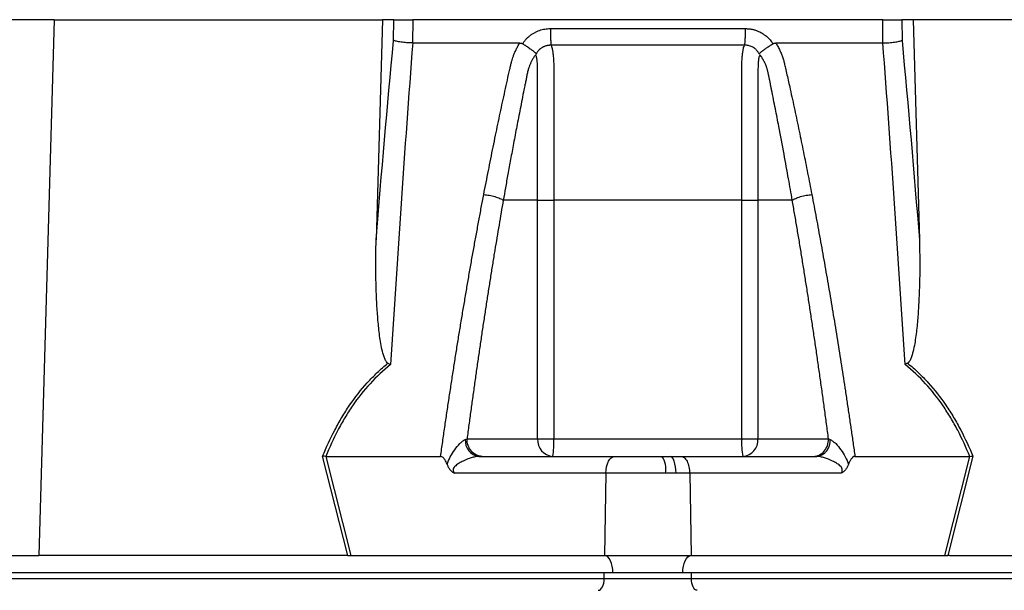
# Model space of a CAD drawing. Header units: millimetres. Extents: x 540 to 1430, y 615 to 2661.
# Tile 5 of 9: x 772 to 942, y 1114 to 1212. Entities that reach past the tile are written whole.
import ezdxf

# ---------------------------------------------------------------- set-up
doc = ezdxf.new("R2010")
doc.units = ezdxf.units.MM

msp = doc.modelspace()

# ---------------------------------------------------------------- linework, layer by layer
at = {"color": 7, "linetype": 'Continuous', "lineweight": 25}
for p, q in [((778.4, 1211.91), (720.65, 1211.91)), ((778.4, 1211.91), (775.77, 1119.91)), ((778.4, 1211.91), (834.8, 1211.91)), ((834.8, 1211.91), (833.71, 1174.12)), ((836.74, 1211.91), (834.8, 1211.91)), ((836.7, 1208.36), (836.74, 1211.91)), ((840.02, 1211.91), (839.98, 1207.91)), ((920.77, 1211.91), (840.02, 1211.91)), ((920.81, 1207.91), (920.77, 1211.91)), ((924.06, 1211.91), (924.09, 1208.36)), ((926, 1211.91), (924.06, 1211.91)), ((926, 1211.91), (927.08, 1174.12)), ((982.39, 1211.91), (926, 1211.91)), ((858.9, 1207.78), (858.98, 1207.91)), ((901.81, 1207.91), (901.9, 1207.78)), ((861.46, 1180.91), (855.56, 1180.91)), ((861.46, 1139.91), (861.46, 1180.91)), ((864.25, 1180.91), (864.25, 1139.91)), ((896.54, 1139.91), (896.54, 1180.91)), ((905.23, 1180.91), (899.33, 1180.91)), ((899.33, 1180.91), (899.33, 1139.91)), ((849.33, 1139.91), (861.46, 1139.91)), ((861.46, 1139.91), (864.25, 1139.91)), ((864.25, 1139.91), (896.54, 1139.91)), ((896.54, 1139.91), (899.33, 1139.91)), ((899.33, 1139.91), (911.46, 1139.91)), ((828.86, 1119.91), (824.52, 1136.93)), ((825.05, 1136.91), (829.38, 1119.91)), ((825.06, 1136.91), (844.79, 1136.91)), ((851.37, 1136.91), (874.7, 1136.91)), ((874.7, 1136.91), (882.83, 1136.91)), ((882.83, 1136.91), (884.24, 1136.91)), ((884.24, 1136.91), (886.1, 1136.91)), ((886.1, 1136.91), (909.43, 1136.91)), ((916, 1136.91), (935.74, 1136.91)), ((931.42, 1119.91), (935.75, 1136.91)), ((936.27, 1136.93), (931.94, 1119.91)), ((873.2, 1134.02), (847.16, 1134.02)), ((873.2, 1134.02), (872.95, 1119.91)), ((883.47, 1134.02), (873.2, 1134.02)), ((885.25, 1134.02), (883.47, 1134.02)), ((887.6, 1134.02), (885.25, 1134.02)), ((887.6, 1134.02), (887.85, 1119.91)), ((913.63, 1134.02), (887.6, 1134.02)), ((715.24, 1119.91), (775.77, 1119.91)), ((828.56, 1119.91), (775.77, 1119.91)), ((829.38, 1119.91), (872.95, 1119.91)), ((872.95, 1119.91), (887.85, 1119.91)), ((887.85, 1119.91), (931.42, 1119.91)), ((932.23, 1119.91), (985.03, 1119.91)), ((874.4, 1116.91), (629.4, 1116.91)), ((872.9, 1115.91), (872.9, 1116.91)), ((886.4, 1116.91), (874.4, 1116.91)), ((1131.4, 1116.91), (886.4, 1116.91)), ((887.9, 1115.91), (887.9, 1116.91)), ((633.4, 1115.91), (872.9, 1115.91)), ((872.9, 1115.91), (887.9, 1115.91)), ((887.9, 1115.91), (1127.4, 1115.91))]:
    msp.add_line(p, q, dxfattribs=at)
at = {"color": 7, "linetype": 'Continuous', "lineweight": 25, "flags": 128}
for points in [[(873.2, 1134.02), (873.23, 1134.59), (873.33, 1135.13), (873.47, 1135.63), (873.65, 1136.07), (873.88, 1136.43), (874.13, 1136.69), (874.41, 1136.86), (874.7, 1136.91)], [(885.25, 1134.02), (885.23, 1134.59), (885.17, 1135.13), (885.07, 1135.63), (884.95, 1136.07), (884.79, 1136.43), (884.62, 1136.69), (884.44, 1136.86), (884.24, 1136.91)], [(874.4, 1116.91), (874.37, 1117.48), (874.29, 1118.03), (874.16, 1118.54), (873.98, 1118.99), (873.76, 1119.37), (873.51, 1119.65), (873.24, 1119.83), (872.95, 1119.91)], [(886.4, 1116.91), (886.43, 1117.48), (886.51, 1118.03), (886.64, 1118.54), (886.82, 1118.99), (887.04, 1119.37), (887.29, 1119.65), (887.56, 1119.83), (887.85, 1119.91)], [(871.9, 1113.91), (872.09, 1113.95), (872.28, 1114.06), (872.45, 1114.25), (872.6, 1114.5), (872.73, 1114.8), (872.82, 1115.15), (872.88, 1115.52), (872.9, 1115.91)], [(888.9, 1113.91), (888.7, 1113.95), (888.51, 1114.06), (888.34, 1114.25), (888.19, 1114.5), (888.07, 1114.8), (887.97, 1115.15), (887.92, 1115.52), (887.9, 1115.91)]]:
    msp.add_lwpolyline(points, dxfattribs=at)
at = {"color": 7, "linetype": 'Continuous', "lineweight": 25}
for centre, radius, start, end in [((851.73, 1139.59), 2.7, 175.7146, 262.3682), ((864.28, 1139.72), 2.82, 176.1887, 265.5981), ((852.26, 1139.16), 12.01, 349.188, 3.5658), ((908.53, 1139.16), 12.01, 176.4342, 190.812), ((896.52, 1139.72), 2.82, 274.4019, 3.8113), ((909.07, 1139.59), 2.7, 277.6318, 4.2854), ((879.63, 1134.69), 3.9, 350.0918, 34.8299)]:
    msp.add_arc(centre, radius, start, end, dxfattribs=at)
for centre, major_axis, start_param, end_param in [((829.89, 1116.91), (16.23, -0.25), 1.637472, 1.655677), ((930.9, 1116.91), (16.23, 0.25), 1.485915, 1.504121)]:
    msp.add_ellipse(centre, major_axis=major_axis, ratio=0.184165, start_param=start_param, end_param=end_param, dxfattribs=at)
for points, knots in [([(836.74, 1211.91), (836.86, 1211.91), (837.03, 1211.91), (837.47, 1211.91), (837.73, 1211.91), (838.18, 1211.91), (838.34, 1211.91), (838.66, 1211.91), (838.83, 1211.91), (839.34, 1211.91), (839.68, 1211.91), (840.02, 1211.91)], [0, 0, 0, 0, 0.25, 0.25, 0.5, 0.5, 0.625, 0.625, 0.75, 0.75, 1, 1, 1, 1]), ([(920.77, 1211.91), (921.11, 1211.91), (921.46, 1211.91), (922.14, 1211.91), (922.46, 1211.91), (922.91, 1211.91), (923.05, 1211.91), (923.31, 1211.91), (923.44, 1211.91), (923.77, 1211.91), (923.94, 1211.91), (924.06, 1211.91)], [0, 0, 0, 0, 0.25, 0.25, 0.5, 0.5, 0.625, 0.625, 0.75, 0.75, 1, 1, 1, 1]), ([(858.98, 1207.91), (859.03, 1207.98), (859.12, 1208.11), (859.27, 1208.3), (859.42, 1208.49), (859.58, 1208.66), (859.75, 1208.83), (859.93, 1208.99), (860.11, 1209.15), (860.3, 1209.29), (860.5, 1209.43), (860.7, 1209.56), (860.91, 1209.68), (861.13, 1209.79), (861.42, 1209.93), (861.79, 1210.08), (862.25, 1210.21), (862.71, 1210.31), (863.18, 1210.37), (863.5, 1210.38), (863.66, 1210.38)], [0, 0, 0, 0, 0.044249, 0.088103, 0.131644, 0.174954, 0.21812, 0.261226, 0.304357, 0.347601, 0.391041, 0.434763, 0.478847, 0.523375, 0.568424, 0.654803, 0.740537, 0.826241, 0.912528, 1, 1, 1, 1]), ([(863.66, 1210.38), (863.66, 1210.1), (863.67, 1209.8), (863.68, 1209.22), (863.68, 1208.93), (863.71, 1208.41), (863.72, 1208.18), (863.75, 1207.79), (863.77, 1207.63), (863.78, 1207.52)], [0, 0, 0, 0, 0.25, 0.25, 0.5, 0.5, 0.75, 0.75, 1, 1, 1, 1]), ([(897.13, 1210.38), (897.13, 1210.1), (897.13, 1209.8), (897.12, 1209.22), (897.11, 1208.93), (897.09, 1208.41), (897.08, 1208.18), (897.05, 1207.79), (897.03, 1207.63), (897.01, 1207.52)], [0, 0, 0, 0, 0.25, 0.25, 0.5, 0.5, 0.75, 0.75, 1, 1, 1, 1]), ([(897.13, 1210.38), (897.21, 1210.38), (897.37, 1210.38), (897.61, 1210.36), (897.85, 1210.34), (898.08, 1210.31), (898.32, 1210.26), (898.55, 1210.21), (898.77, 1210.15), (899, 1210.07), (899.22, 1209.99), (899.51, 1209.87), (899.85, 1209.7), (900.24, 1209.47), (900.61, 1209.21), (900.95, 1208.93), (901.26, 1208.62), (901.55, 1208.28), (901.73, 1208.03), (901.81, 1207.91)], [0, 0, 0, 0, 0.043919, 0.087472, 0.13073, 0.173768, 0.216664, 0.259492, 0.30233, 0.345255, 0.388344, 0.431671, 0.51489, 0.596546, 0.677156, 0.757259, 0.837405, 0.91814, 1, 1, 1, 1]), ([(839.98, 1207.91), (839.64, 1207.92), (839.29, 1207.94), (838.61, 1207.99), (838.29, 1208.03), (837.84, 1208.09), (837.7, 1208.11), (837.44, 1208.16), (837.32, 1208.18), (837.1, 1208.23), (837, 1208.26), (836.83, 1208.31), (836.76, 1208.33), (836.7, 1208.36)], [0, 0, 0, 0, 0.25, 0.25, 0.5, 0.5, 0.625, 0.625, 0.75, 0.75, 0.875, 0.875, 1, 1, 1, 1]), ([(920.81, 1207.91), (921.16, 1207.92), (921.5, 1207.94), (922.18, 1207.99), (922.51, 1208.03), (922.95, 1208.09), (923.09, 1208.11), (923.35, 1208.16), (923.48, 1208.18), (923.7, 1208.23), (923.79, 1208.26), (923.96, 1208.31), (924.04, 1208.33), (924.09, 1208.36)], [0, 0, 0, 0, 0.25, 0.25, 0.5, 0.5, 0.625, 0.625, 0.75, 0.75, 0.875, 0.875, 1, 1, 1, 1]), ([(840, 1207.91), (839.3, 1198.76), (838.64, 1189.58), (837.37, 1171.16), (836.77, 1161.93), (836.19, 1152.67)], [0, 0, 0, 0, 0.5, 0.5, 1, 1, 1, 1]), ([(852.21, 1181.87), (852.34, 1182.56), (852.61, 1183.93), (853.01, 1185.98), (853.42, 1188.02), (853.83, 1190.04), (854.36, 1192.66), (855.03, 1195.86), (855.71, 1199.01), (856.27, 1201.53), (856.6, 1203.02), (856.84, 1204.08), (856.99, 1204.68), (857.14, 1205.19), (857.31, 1205.7), (857.51, 1206.22), (857.77, 1206.79), (858.06, 1207.36), (858.27, 1207.73), (858.38, 1207.91)], [0, 0, 0, 0, 0.077777, 0.1552, 0.232272, 0.308995, 0.385372, 0.530526, 0.674474, 0.747423, 0.819615, 0.846383, 0.869761, 0.889755, 0.906383, 0.929523, 0.9528, 0.976272, 1, 1, 1, 1]), ([(858.38, 1207.91), (858.42, 1207.91), (858.49, 1207.91), (858.6, 1207.89), (858.71, 1207.86), (858.81, 1207.83), (858.87, 1207.79), (858.9, 1207.78)], [0, 0, 0, 0, 0.212576, 0.416535, 0.614103, 0.807726, 1, 1, 1, 1]), ([(858.9, 1207.78), (858.94, 1207.75), (859.04, 1207.69), (859.18, 1207.6), (859.32, 1207.51), (859.45, 1207.43), (859.58, 1207.34), (859.7, 1207.26), (859.82, 1207.18), (859.93, 1207.11), (860.1, 1206.99), (860.31, 1206.84), (860.54, 1206.68), (860.73, 1206.53), (860.88, 1206.41), (861, 1206.31), (861.08, 1206.22), (861.14, 1206.15), (861.18, 1206.08), (861.2, 1206.03), (861.2, 1206.01)], [0, 0, 0, 0, 0.048652, 0.096489, 0.14339, 0.189242, 0.233941, 0.277392, 0.319512, 0.360225, 0.399465, 0.506174, 0.603082, 0.689684, 0.765815, 0.831582, 0.887296, 0.933441, 0.970686, 1, 1, 1, 1]), ([(863.78, 1207.52), (863.73, 1207.52), (863.61, 1207.52), (863.45, 1207.51), (863.28, 1207.49), (863.11, 1207.46), (862.95, 1207.42), (862.79, 1207.37), (862.63, 1207.31), (862.4, 1207.21), (862.11, 1207.04), (861.81, 1206.81), (861.59, 1206.57), (861.42, 1206.35), (861.3, 1206.17), (861.24, 1206.05), (861.21, 1206)], [0, 0, 0, 0, 0.053313, 0.106595, 0.159871, 0.213166, 0.266504, 0.319912, 0.373414, 0.427035, 0.564479, 0.685227, 0.789255, 0.876458, 0.946721, 1, 1, 1, 1]), ([(897.01, 1207.52), (895.73, 1207.52), (892.98, 1207.52), (888.99, 1207.52), (884.77, 1207.52), (881.9, 1207.52), (878.9, 1207.52), (876.02, 1207.52), (871.8, 1207.52), (867.82, 1207.52), (865.07, 1207.52), (863.78, 1207.52)], [0.7589111, 0.7589111, 0.7589111, 0.7589111, 0.7820302, 0.8131687, 0.8443073, 0.8754458, 0.8754458, 0.9065844, 0.9377229, 0.9688615, 0.9919807, 0.9919807, 0.9919807, 0.9919807]), ([(863.78, 1207.52), (863.83, 1207.41), (863.88, 1207.27), (863.96, 1206.95), (864, 1206.78), (864.06, 1206.38), (864.09, 1206.16), (864.14, 1205.7), (864.17, 1205.45), (864.2, 1204.94), (864.21, 1204.66), (864.24, 1204.11), (864.24, 1203.83), (864.25, 1203.4), (864.25, 1203.25), (864.25, 1202.96), (864.25, 1202.82), (864.25, 1202.38), (864.25, 1199.77), (864.25, 1197.16), (864.25, 1190.2), (864.25, 1185.55), (864.25, 1180.91)], [0, 0, 0, 0, 0.03125, 0.03125, 0.0625, 0.0625, 0.09375, 0.09375, 0.125, 0.125, 0.15625, 0.15625, 0.1875, 0.1875, 0.203125, 0.203125, 0.21875, 0.21875, 0.25, 0.5, 0.5, 1, 1, 1, 1]), ([(896.54, 1180.91), (896.54, 1185.55), (896.55, 1190.2), (896.55, 1197.16), (896.55, 1199.77), (896.55, 1202.38), (896.55, 1202.82), (896.55, 1202.96), (896.55, 1203.25), (896.55, 1203.4), (896.55, 1203.83), (896.56, 1204.11), (896.58, 1204.66), (896.59, 1204.94), (896.63, 1205.45), (896.65, 1205.7), (896.7, 1206.16), (896.73, 1206.38), (896.8, 1206.78), (896.83, 1206.95), (896.92, 1207.27), (896.96, 1207.41), (897.01, 1207.52)], [0, 0, 0, 0, 0.5, 0.5, 0.75, 0.78125, 0.78125, 0.796875, 0.796875, 0.8125, 0.8125, 0.84375, 0.84375, 0.875, 0.875, 0.90625, 0.90625, 0.9375, 0.9375, 0.96875, 0.96875, 1, 1, 1, 1]), ([(899.58, 1206), (899.56, 1206.04), (899.52, 1206.12), (899.44, 1206.25), (899.34, 1206.4), (899.21, 1206.57), (899.05, 1206.74), (898.84, 1206.92), (898.6, 1207.09), (898.32, 1207.25), (898.01, 1207.38), (897.68, 1207.47), (897.35, 1207.52), (897.12, 1207.52), (897.01, 1207.52)], [0, 0, 0, 0, 0.038504, 0.086514, 0.144034, 0.211029, 0.287449, 0.37325, 0.468405, 0.572922, 0.680036, 0.786786, 0.893373, 1, 1, 1, 1]), ([(899.59, 1206.01), (899.6, 1206.02), (899.6, 1206.05), (899.62, 1206.09), (899.64, 1206.13), (899.68, 1206.18), (899.72, 1206.23), (899.77, 1206.28), (899.84, 1206.34), (899.91, 1206.41), (900, 1206.48), (900.11, 1206.56), (900.23, 1206.65), (900.36, 1206.75), (900.52, 1206.86), (900.69, 1206.99), (900.89, 1207.13), (901.12, 1207.28), (901.36, 1207.44), (901.63, 1207.61), (901.81, 1207.72), (901.9, 1207.78)], [0, 0, 0, 0, 0.017248, 0.037456, 0.060913, 0.087838, 0.118407, 0.152763, 0.191026, 0.233291, 0.279627, 0.330072, 0.384627, 0.443251, 0.505852, 0.572276, 0.648655, 0.730209, 0.816408, 0.906598, 1, 1, 1, 1]), ([(901.9, 1207.78), (901.92, 1207.79), (901.97, 1207.82), (902.06, 1207.85), (902.14, 1207.88), (902.23, 1207.9), (902.32, 1207.91), (902.38, 1207.91), (902.42, 1207.91)], [0, 0, 0, 0, 0.160202, 0.3210387, 0.4840271, 0.6506251, 0.8221989, 1, 1, 1, 1]), ([(902.42, 1207.91), (902.48, 1207.81), (902.6, 1207.6), (902.77, 1207.28), (902.94, 1206.97), (903.09, 1206.65), (903.23, 1206.33), (903.37, 1206.01), (903.49, 1205.68), (903.6, 1205.36), (903.74, 1204.94), (903.89, 1204.35), (904.09, 1203.49), (904.33, 1202.44), (904.59, 1201.23), (905.04, 1199.21), (905.65, 1196.39), (906.41, 1192.79), (907.15, 1189.17), (907.88, 1185.54), (908.35, 1183.1), (908.59, 1181.87)], [0, 0, 0, 0, 0.013423, 0.026738, 0.039956, 0.053088, 0.066144, 0.079134, 0.09207, 0.104963, 0.117824, 0.141662, 0.172831, 0.217057, 0.263491, 0.312127, 0.449156, 0.58733, 0.723761, 0.861313, 1, 1, 1, 1]), ([(924.61, 1152.67), (924.03, 1161.93), (923.43, 1171.16), (922.16, 1189.58), (921.5, 1198.76), (920.79, 1207.91)], [0, 0, 0, 0, 0.5, 0.5, 1, 1, 1, 1]), ([(861.11, 1205.88), (861.06, 1205.81), (860.95, 1205.67), (860.81, 1205.46), (860.68, 1205.24), (860.55, 1205.02), (860.43, 1204.8), (860.32, 1204.58), (860.22, 1204.36), (860.13, 1204.15), (860.05, 1203.93), (859.97, 1203.72), (859.9, 1203.51), (859.84, 1203.3), (859.78, 1203.06), (859.71, 1202.77), (859.63, 1202.44), (859.56, 1202.1), (859.5, 1201.77), (859.45, 1201.49), (859.4, 1201.25), (859.35, 1201.01), (859.29, 1200.7), (859.21, 1200.32), (859.04, 1199.48), (858.79, 1198.24), (858.48, 1196.64), (858.18, 1195.1), (857.79, 1193.11), (857.34, 1190.73), (856.83, 1187.99), (856.36, 1185.45), (855.95, 1183.11), (855.69, 1181.62), (855.56, 1180.91)], [0, 0, 0, 0, 0.010662, 0.021198, 0.031594, 0.041839, 0.051919, 0.061821, 0.071533, 0.08104, 0.09033, 0.099392, 0.108213, 0.116783, 0.125091, 0.138719, 0.152205, 0.165558, 0.178786, 0.1919, 0.198167, 0.207477, 0.219813, 0.235151, 0.25346, 0.319418, 0.382864, 0.443812, 0.502275, 0.618272, 0.726011, 0.825493, 0.916782, 1, 1, 1, 1]), ([(861.46, 1180.91), (861.46, 1185.14), (861.46, 1189.37), (861.46, 1195.72), (861.46, 1198.37), (861.46, 1201.28), (861.46, 1202.2), (861.46, 1202.6), (861.46, 1202.86), (861.46, 1202.99), (861.46, 1203.39), (861.46, 1203.65), (861.44, 1204.17), (861.43, 1204.41), (861.39, 1204.89), (861.37, 1205.11), (861.31, 1205.41), (861.29, 1205.51), (861.24, 1205.68), (861.21, 1205.75), (861.17, 1205.81)], [0, 0, 0, 0, 0.5, 0.5, 0.75, 0.8125, 0.84375, 0.859375, 0.859375, 0.875, 0.875, 0.90625, 0.90625, 0.9375, 0.9375, 0.96875, 0.96875, 0.984375, 0.984375, 1, 1, 1, 1]), ([(899.64, 1205.83), (899.56, 1205.71), (899.51, 1205.54), (899.43, 1205.14), (899.41, 1204.92), (899.37, 1204.45), (899.35, 1204.2), (899.34, 1203.69), (899.33, 1203.43), (899.33, 1203.03), (899.33, 1202.9), (899.33, 1202.63), (899.33, 1202.23), (899.33, 1201.31), (899.33, 1198.39), (899.33, 1191.51), (899.33, 1185.15), (899.33, 1180.91)], [0, 0, 0, 0, 0.03125, 0.03125, 0.0625, 0.0625, 0.09375, 0.09375, 0.125, 0.125, 0.140625, 0.140625, 0.15625, 0.1875, 0.25, 0.5, 1, 1, 1, 1]), ([(905.23, 1180.91), (905.02, 1182.13), (904.56, 1184.77), (903.79, 1189), (903.12, 1192.49), (902.62, 1195.09), (902.32, 1196.63), (902, 1198.23), (901.75, 1199.5), (901.57, 1200.41), (901.46, 1200.95), (901.35, 1201.48), (901.24, 1202.02), (901.12, 1202.55), (901.03, 1202.98), (900.96, 1203.31), (900.89, 1203.54), (900.82, 1203.77), (900.73, 1204.02), (900.62, 1204.27), (900.5, 1204.53), (900.37, 1204.8), (900.22, 1205.07), (900.06, 1205.34), (899.88, 1205.62), (899.75, 1205.79), (899.69, 1205.88)], [0, 0, 0, 0, 0.143085, 0.308796, 0.497427, 0.555835, 0.616742, 0.680167, 0.746121, 0.767405, 0.788723, 0.810074, 0.831456, 0.852865, 0.874301, 0.883002, 0.892336, 0.902282, 0.912815, 0.923904, 0.935514, 0.947608, 0.960145, 0.973084, 0.986383, 1, 1, 1, 1]), ([(844.79, 1136.91), (844.91, 1137.75), (845.15, 1139.42), (845.51, 1141.91), (845.87, 1144.39), (846.24, 1146.85), (846.62, 1149.3), (846.99, 1151.73), (847.37, 1154.14), (847.75, 1156.54), (848.14, 1158.92), (848.53, 1161.29), (848.93, 1163.64), (849.32, 1165.97), (849.72, 1168.29), (850.13, 1170.6), (850.54, 1172.88), (850.95, 1175.15), (851.37, 1177.41), (851.78, 1179.65), (852.07, 1181.13), (852.21, 1181.87)], [0, 0, 0, 0, 0.055211, 0.1101282, 0.1647529, 0.2190862, 0.2731293, 0.3268835, 0.38035, 0.4335301, 0.4864251, 0.5390363, 0.5913651, 0.6434129, 0.6951811, 0.7466711, 0.7978843, 0.8488223, 0.8994865, 0.9498786, 1, 1, 1, 1]), ([(852.21, 1181.87), (852.5, 1181.85), (852.83, 1181.81), (853.49, 1181.69), (853.82, 1181.61), (854.45, 1181.43), (854.74, 1181.33), (855.22, 1181.12), (855.42, 1181.01), (855.56, 1180.91)], [0, 0, 0, 0, 0.25, 0.25, 0.5, 0.5, 0.75, 0.75, 1, 1, 1, 1]), ([(905.23, 1180.91), (905.38, 1181.01), (905.57, 1181.12), (906.06, 1181.33), (906.35, 1181.43), (906.97, 1181.61), (907.31, 1181.69), (907.97, 1181.81), (908.29, 1181.85), (908.59, 1181.87)], [0, 0, 0, 0, 0.25, 0.25, 0.5, 0.5, 0.75, 0.75, 1, 1, 1, 1]), ([(908.59, 1181.87), (908.71, 1181.2), (908.97, 1179.86), (909.35, 1177.84), (909.73, 1175.8), (910.1, 1173.75), (910.47, 1171.69), (910.84, 1169.61), (911.2, 1167.52), (911.57, 1165.42), (911.93, 1163.31), (912.28, 1161.18), (912.64, 1159.04), (912.99, 1156.88), (913.33, 1154.72), (913.68, 1152.54), (914.02, 1150.34), (914.36, 1148.14), (914.69, 1145.92), (915.03, 1143.68), (915.35, 1141.44), (915.68, 1139.18), (915.9, 1137.67), (916, 1136.91)], [0, 0, 0, 0, 0.045336, 0.090894, 0.136674, 0.182678, 0.228907, 0.275362, 0.322044, 0.368954, 0.416093, 0.463462, 0.511063, 0.558896, 0.606962, 0.655262, 0.703798, 0.752569, 0.801578, 0.850824, 0.900309, 0.950034, 1, 1, 1, 1]), ([(855.56, 1180.91), (855.44, 1180.2), (855.19, 1178.78), (854.83, 1176.63), (854.46, 1174.46), (854.1, 1172.28), (853.74, 1170.08), (853.39, 1167.86), (853.04, 1165.62), (852.68, 1163.37), (852.34, 1161.1), (851.99, 1158.82), (851.65, 1156.51), (851.31, 1154.19), (850.97, 1151.85), (850.64, 1149.5), (850.31, 1147.13), (849.98, 1144.74), (849.65, 1142.33), (849.44, 1140.72), (849.33, 1139.91)], [0, 0, 0, 0, 0.052635, 0.105608, 0.158921, 0.212573, 0.266566, 0.320902, 0.37558, 0.430604, 0.485973, 0.541688, 0.597751, 0.654162, 0.710923, 0.768034, 0.825496, 0.883311, 0.941478, 1, 1, 1, 1]), ([(861.46, 1180.91), (861.74, 1180.91), (862.15, 1180.91), (863.13, 1180.91), (863.7, 1180.91), (864.25, 1180.91)], [0, 0, 0, 0, 0.5, 0.5, 1, 1, 1, 1]), ([(896.54, 1180.91), (897.1, 1180.91), (897.66, 1180.91), (898.64, 1180.91), (899.05, 1180.91), (899.33, 1180.91)], [0, 0, 0, 0, 0.5, 0.5, 1, 1, 1, 1]), ([(911.46, 1139.91), (911.35, 1140.77), (911.12, 1142.47), (910.78, 1145.02), (910.43, 1147.55), (910.08, 1150.05), (909.72, 1152.54), (909.37, 1155.01), (909, 1157.46), (908.64, 1159.89), (908.27, 1162.3), (907.91, 1164.7), (907.53, 1167.07), (907.16, 1169.42), (906.78, 1171.76), (906.4, 1174.08), (906.01, 1176.37), (905.62, 1178.65), (905.36, 1180.16), (905.23, 1180.91)], [0, 0, 0, 0, 0.061953, 0.123509, 0.18467, 0.245435, 0.305808, 0.365787, 0.425376, 0.484574, 0.543383, 0.601804, 0.659839, 0.717488, 0.774754, 0.831636, 0.888137, 0.944258, 1, 1, 1, 1]), ([(835.74, 1152.91), (835.65, 1152.96), (835.57, 1153.04), (835.44, 1153.21), (835.38, 1153.31), (835.22, 1153.6), (835.14, 1153.81), (834.92, 1154.44), (834.81, 1154.87), (834.62, 1155.74), (834.54, 1156.18), (834.4, 1157.07), (834.33, 1157.51), (834.16, 1158.85), (834.08, 1159.74), (833.93, 1161.53), (833.87, 1162.42), (833.73, 1165.11), (833.68, 1166.91), (833.65, 1170.51), (833.66, 1172.31), (833.71, 1174.12)], [0, 0, 0, 0, 0.015625, 0.015625, 0.03125, 0.03125, 0.0625, 0.0625, 0.125, 0.125, 0.1875, 0.1875, 0.25, 0.25, 0.375, 0.375, 0.5, 0.5, 0.75, 0.75, 1, 1, 1, 1]), ([(927.08, 1174.12), (927.13, 1172.31), (927.15, 1170.51), (927.12, 1166.91), (927.07, 1165.11), (926.92, 1162.41), (926.87, 1161.52), (926.72, 1159.72), (926.63, 1158.83), (926.46, 1157.5), (926.4, 1157.05), (926.25, 1156.17), (926.17, 1155.73), (925.98, 1154.86), (925.87, 1154.43), (925.65, 1153.8), (925.57, 1153.59), (925.42, 1153.3), (925.36, 1153.21), (925.22, 1153.04), (925.15, 1152.96), (925.05, 1152.91)], [0, 0, 0, 0, 0.25, 0.25, 0.5, 0.5, 0.625, 0.625, 0.75, 0.75, 0.8125, 0.8125, 0.875, 0.875, 0.9375, 0.9375, 0.96875, 0.96875, 0.984375, 0.984375, 1, 1, 1, 1]), ([(824.52, 1136.93), (825.16, 1138.47), (825.85, 1139.98), (827, 1142.17), (827.41, 1142.9), (828.25, 1144.32), (828.7, 1145.01), (830.09, 1147.05), (831.09, 1148.34), (832.74, 1150.15), (833.32, 1150.74), (834.5, 1151.86), (835.11, 1152.4), (835.74, 1152.91)], [0, 0, 0, 0, 0.25, 0.25, 0.375, 0.375, 0.5, 0.5, 0.75, 0.75, 0.875, 0.875, 1, 1, 1, 1]), ([(836.19, 1152.67), (834.92, 1151.67), (833.75, 1150.57), (831.58, 1148.21), (830.58, 1146.95), (829.2, 1144.94), (828.76, 1144.25), (827.91, 1142.84), (827.51, 1142.12), (826.37, 1139.94), (825.68, 1138.44), (825.06, 1136.91)], [0, 0, 0, 0, 0.25, 0.25, 0.5, 0.5, 0.625, 0.625, 0.75, 0.75, 1, 1, 1, 1]), ([(935.74, 1136.91), (935.11, 1138.44), (934.42, 1139.94), (933.28, 1142.12), (932.88, 1142.84), (932.04, 1144.25), (931.6, 1144.94), (930.22, 1146.95), (929.22, 1148.21), (927.05, 1150.57), (925.87, 1151.67), (924.61, 1152.67)], [0, 0, 0, 0, 0.25, 0.25, 0.375, 0.375, 0.5, 0.5, 0.75, 0.75, 1, 1, 1, 1]), ([(925.05, 1152.91), (925.68, 1152.4), (926.3, 1151.86), (927.48, 1150.74), (928.05, 1150.15), (929.7, 1148.34), (930.71, 1147.05), (932.1, 1145.01), (932.54, 1144.32), (933.39, 1142.9), (933.79, 1142.17), (934.94, 1139.98), (935.64, 1138.47), (936.27, 1136.93)], [0, 0, 0, 0, 0.125, 0.125, 0.25, 0.25, 0.5, 0.5, 0.625, 0.625, 0.75, 0.75, 1, 1, 1, 1]), ([(845.91, 1135.5), (846.04, 1135.97), (846.24, 1136.41), (846.69, 1137.26), (846.95, 1137.67), (847.49, 1138.43), (847.79, 1138.79), (848.25, 1139.25), (848.41, 1139.4), (848.73, 1139.63), (848.89, 1139.73), (849.04, 1139.79)], [0, 0, 0, 0, 0.25, 0.25, 0.5, 0.5, 0.75, 0.75, 0.875, 0.875, 1, 1, 1, 1]), ([(851.93, 1136.91), (851.59, 1136.91), (851.25, 1136.99), (850.62, 1137.29), (850.33, 1137.51), (849.85, 1138.07), (849.66, 1138.4), (849.4, 1139.13), (849.33, 1139.52), (849.33, 1139.91)], [0, 0, 0, 0, 0.25, 0.25, 0.5, 0.5, 0.75, 0.75, 1, 1, 1, 1]), ([(908.86, 1136.91), (909.2, 1136.91), (909.54, 1136.99), (910.17, 1137.29), (910.46, 1137.51), (910.94, 1138.07), (911.13, 1138.4), (911.4, 1139.13), (911.46, 1139.52), (911.46, 1139.91)], [0, 0, 0, 0, 0.25, 0.25, 0.5, 0.5, 0.75, 0.75, 1, 1, 1, 1]), ([(911.76, 1139.79), (911.91, 1139.73), (912.07, 1139.64), (912.38, 1139.4), (912.54, 1139.25), (913, 1138.79), (913.3, 1138.43), (913.85, 1137.67), (914.1, 1137.27), (914.56, 1136.41), (914.75, 1135.97), (914.89, 1135.5)], [0, 0, 0, 0, 0.125, 0.125, 0.25, 0.25, 0.5, 0.5, 0.75, 0.75, 1, 1, 1, 1]), ([(845.91, 1135.5), (845.8, 1135.81), (845.67, 1136.11), (845.41, 1136.51), (845.32, 1136.63), (845.15, 1136.78), (845.09, 1136.83), (844.95, 1136.89), (844.88, 1136.91), (844.81, 1136.91)], [0, 0, 0, 0, 0.5, 0.5, 0.75, 0.75, 0.875, 0.875, 1, 1, 1, 1]), ([(845.91, 1135.5), (845.97, 1135.34), (846.04, 1135.18), (846.2, 1134.89), (846.3, 1134.75), (846.52, 1134.5), (846.64, 1134.38), (846.89, 1134.19), (847.03, 1134.1), (847.16, 1134.02)], [0, 0, 0, 0, 0.25, 0.25, 0.5, 0.5, 0.75, 0.75, 1, 1, 1, 1]), ([(851.37, 1136.91), (851.18, 1136.91), (850.97, 1136.88), (850.52, 1136.79), (850.28, 1136.73), (849.58, 1136.51), (849.11, 1136.32), (848.43, 1136), (848.21, 1135.88), (847.78, 1135.62), (847.57, 1135.48), (847.29, 1135.23), (847.2, 1135.14), (847.05, 1134.93), (846.99, 1134.82), (846.95, 1134.57), (846.96, 1134.45), (847.03, 1134.22), (847.09, 1134.11), (847.16, 1134.02)], [0, 0, 0, 0, 0.125, 0.125, 0.25, 0.25, 0.5, 0.5, 0.625, 0.625, 0.75, 0.75, 0.8125, 0.8125, 0.875, 0.875, 0.9375, 0.9375, 1, 1, 1, 1]), ([(886.1, 1136.91), (886.27, 1136.91), (886.46, 1136.85), (886.82, 1136.57), (887, 1136.35), (887.29, 1135.79), (887.4, 1135.45), (887.56, 1134.73), (887.59, 1134.36), (887.6, 1134.02)], [0, 0, 0, 0, 0.25, 0.25, 0.5, 0.5, 0.75, 0.75, 1, 1, 1, 1]), ([(913.63, 1134.02), (913.7, 1134.11), (913.76, 1134.22), (913.83, 1134.45), (913.85, 1134.57), (913.8, 1134.82), (913.74, 1134.93), (913.6, 1135.14), (913.51, 1135.23), (913.23, 1135.48), (913.02, 1135.62), (912.59, 1135.88), (912.37, 1136), (911.69, 1136.32), (911.22, 1136.51), (910.52, 1136.73), (910.28, 1136.79), (909.94, 1136.86), (909.83, 1136.88), (909.62, 1136.9), (909.52, 1136.91), (909.43, 1136.91)], [0, 0, 0, 0, 0.0625, 0.0625, 0.125, 0.125, 0.1875, 0.1875, 0.25, 0.25, 0.375, 0.375, 0.5, 0.5, 0.75, 0.75, 0.875, 0.875, 0.9375, 0.9375, 1, 1, 1, 1]), ([(914.89, 1135.5), (914.83, 1135.34), (914.76, 1135.18), (914.59, 1134.89), (914.49, 1134.75), (914.28, 1134.5), (914.16, 1134.38), (913.91, 1134.19), (913.77, 1134.1), (913.63, 1134.02)], [0, 0, 0, 0, 0.25, 0.25, 0.5, 0.5, 0.75, 0.75, 1, 1, 1, 1]), ([(916, 1136.91), (915.85, 1136.91), (915.72, 1136.84), (915.48, 1136.64), (915.39, 1136.51), (915.21, 1136.24), (915.14, 1136.1), (915, 1135.81), (914.94, 1135.65), (914.89, 1135.5)], [0, 0, 0, 0, 0.25, 0.25, 0.5, 0.5, 0.75, 0.75, 1, 1, 1, 1])]:
    msp.add_open_spline(points, degree=3, knots=knots, dxfattribs=at)
for points in [[(863.66, 1210.38), (874.8, 1210.38), (885.99, 1210.38), (897.13, 1210.38)], [(833.71, 1174.12), (834.65, 1185.58), (835.64, 1197), (836.7, 1208.36)], [(924.09, 1208.36), (925.16, 1197), (926.15, 1185.58), (927.08, 1174.12)], [(839.99, 1207.91), (843.04, 1207.91), (849.16, 1207.91), (855.3, 1207.91), (858.38, 1207.91)], [(902.42, 1207.91), (905.49, 1207.91), (911.64, 1207.91), (917.75, 1207.91), (920.8, 1207.91)], [(896.54, 1180.91), (885.79, 1180.91), (875, 1180.91), (864.25, 1180.91)], [(835.74, 1152.91), (835.9, 1152.83), (836.05, 1152.75), (836.19, 1152.67)], [(925.05, 1152.91), (924.9, 1152.83), (924.75, 1152.75), (924.61, 1152.67)], [(849.04, 1139.79), (849.15, 1139.83), (849.24, 1139.87), (849.33, 1139.91)], [(911.46, 1139.91), (911.55, 1139.87), (911.65, 1139.83), (911.76, 1139.79)], [(825.05, 1136.91), (824.88, 1136.92), (824.7, 1136.92), (824.52, 1136.93)], [(825.06, 1136.91), (825.06, 1136.91), (825.05, 1136.91), (825.05, 1136.91)], [(935.75, 1136.91), (935.74, 1136.91), (935.74, 1136.91), (935.74, 1136.91)], [(935.75, 1136.91), (935.92, 1136.92), (936.09, 1136.92), (936.27, 1136.93)], [(828.86, 1119.91), (829.04, 1119.91), (829.21, 1119.91), (829.38, 1119.91)], [(931.42, 1119.91), (931.58, 1119.91), (931.76, 1119.91), (931.94, 1119.91)]]:
    msp.add_open_spline(points, degree=3, dxfattribs=at)

doc.saveas('drawing.dxf')
